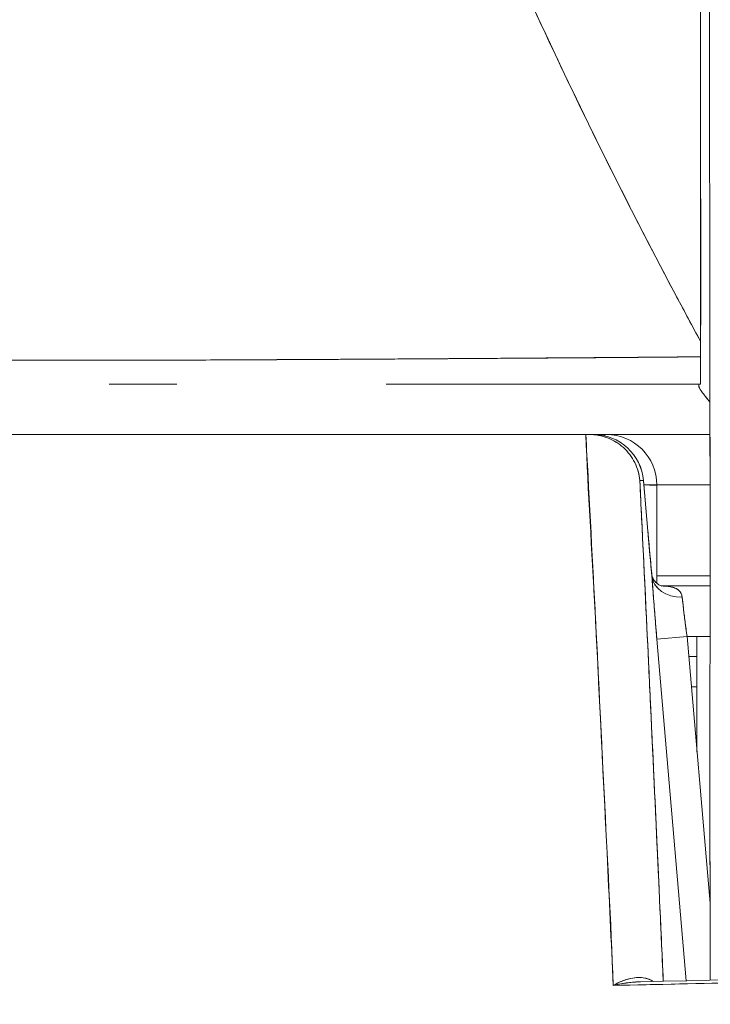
# Model space of a CAD drawing. Header units: inches. Extents: x 8 to 265, y 5 to 155.
# Tile 10 of 152: x 74.205 to 74.474, y 47.972 to 48.356. Entities that reach past the tile are written whole.
import ezdxf

# ---------------------------------------------------------------- set-up
doc = ezdxf.new("R2010")
doc.units = ezdxf.units.IN
doc.header["$LTSCALE"] = 16
doc.header["$MEASUREMENT"] = 0
doc.layers.add('Dimension (ANSI)', color=7, linetype='Continuous', lineweight=5)
doc.layers.add('Visible (ANSI)', color=7, linetype='Continuous', lineweight=5)
doc.styles.add('TAHOMA', font='tahoma.ttf')
doc.dimstyles.new('Default (ANSI)', dxfattribs={"dimscale": 16, "dimtxt": 0.07, "dimasz": 0.098425, "dimexe": 0.125, "dimexo": 0.0625, "dimgap": 0.031496, "dimtad": 0, "dimtih": 1, "dimtoh": 1, "dimrnd": 1e-08, "dimzin": 0, "dimdsep": 46, "dimtxsty": 'TAHOMA', "dimcen": 0.09, "dimdle": 0.393701, "dimclrd": 256, "dimclre": 256, "dimclrt": 256, "dimadec": 0, "dimazin": 0, "dimtfac": 1, "dimtofl": 0, "dimtmove": 0, "dimatfit": 3, "dimfxl": 1, "dimtolj": 1, "dimtzin": 0, "dimlwd": -1, "dimlwe": -1, "dimarcsym": 0})

# ---------------------------------------------------------------- blocks, each defined once
blk = doc.blocks.new('*D35')
at = {"layer": 'Defpoints', "color": 0, "transparency": 16777216}
for p in [(76.71627, 50.53662), (46.96627, 47.34498), (76.71627, 47.34498)]:
    blk.add_point(p, dxfattribs=at)
at = {"layer": 'Dimension (ANSI)', "transparency": 16777216}
for p, q in [((46.96627, 48.34498), (46.96627, 52.53662)), ((76.71627, 48.34498), (76.71627, 52.53662)), ((48.54107, 50.53662), (57.54295, 50.53662)), ((75.14147, 50.53662), (66.13959, 50.53662))]:
    blk.add_line(p, q, dxfattribs=at)
for points in [[(48.54107, 50.79909), (48.54107, 50.27416), (46.96627, 50.53662)], [(75.14147, 50.79909), (75.14147, 50.27416), (76.71627, 50.53662)]]:
    blk.add_solid(points, dxfattribs=at)
at = {"layer": 'Dimension (ANSI)', "transparency": 16777216, "insert": (61.84127, 50.53662), "char_height": 1.12, "attachment_point": 5, "style": 'TAHOMA'}
blk.add_mtext('\\A1;\\fTahoma|b0|i0;\\H1.1200;29.75\\P\\fTahoma|b0|i0;\\H1.1200;LID WIDTH\\P\\fTahoma|b0|i0;\\H1.1200;(2 PL.)', dxfattribs=at)
blk = doc.blocks.new('*D36')
at = {"layer": 'Defpoints', "color": 0, "transparency": 16777216}
for p in [(77.21429, 50.53662), (76.71627, 47.34498), (77.21429, 47.34498)]:
    blk.add_point(p, dxfattribs=at)
at = {"layer": 'Dimension (ANSI)', "transparency": 16777216}
for p, q in [((76.71627, 48.34498), (76.71627, 52.53662)), ((77.21429, 48.34498), (77.21429, 52.53662)), ((75.14147, 50.53662), (73.56666, 50.53662)), ((78.78909, 50.53662), (80.36389, 50.53662))]:
    blk.add_line(p, q, dxfattribs=at)
for points in [[(75.14147, 50.79909), (75.14147, 50.27416), (76.71627, 50.53662)], [(78.78909, 50.79909), (78.78909, 50.27416), (77.21429, 50.53662)]]:
    blk.add_solid(points, dxfattribs=at)
at = {"layer": 'Dimension (ANSI)', "transparency": 16777216, "insert": (82.29999, 50.53662), "char_height": 1.12, "attachment_point": 5, "style": 'TAHOMA'}
blk.add_mtext('\\A1;0.50', dxfattribs=at)

msp = doc.modelspace()

# ---------------------------------------------------------------- linework, layer by layer
at = {"layer": 'Visible (ANSI)'}
for p, q in [((74.47419, 48.22), (74.47392, 48.43053)), ((74.47392, 48.43053), (74.47419, 48.22)), ((74.2301, 48.22316), (74.2301, 48.22316)), ((74.23754, 48.22316), (74.23754, 48.22316)), ((74.23754, 48.22316), (74.23754, 48.22316)), ((74.23795, 48.22316), (74.23795, 48.22316)), ((74.47419, 48.22), (74.47419, 48.21997)), ((74.26627, 48.21389), (74.23987, 48.21389)), ((74.47048, 48.21389), (74.3479, 48.21389)), ((73.76029, 48.1942), (74.42575, 48.1942)), ((74.4258, 48.1942), (73.76029, 48.1942)), ((74.4258, 48.1942), (74.42718, 48.1942)), ((74.4287, 48.1942), (74.42718, 48.1942)), ((74.42742, 48.1942), (74.4287, 48.1942)), ((74.43379, 48.1942), (74.4287, 48.1942)), ((74.43379, 48.1942), (74.4287, 48.1942)), ((74.47422, 48.1942), (74.43379, 48.1942)), ((74.42684, 48.17452), (74.42668, 48.17452)), ((74.42684, 48.17452), (74.42668, 48.17452)), ((74.44685, 48.17621), (74.44831, 48.17621)), ((74.44831, 48.17621), (74.44685, 48.17621)), ((74.44686, 48.17594), (74.44686, 48.17594)), ((74.44686, 48.17594), (74.44686, 48.17594)), ((74.45, 48.15652), (74.44831, 48.17621)), ((74.44831, 48.17621), (74.45, 48.15652)), ((74.45, 48.15652), (74.44831, 48.1762)), ((74.45348, 48.17452), (74.44846, 48.17452)), ((74.45348, 48.13621), (74.45348, 48.17452)), ((74.45348, 48.17452), (74.45348, 48.13621)), ((74.47423, 48.17452), (74.45348, 48.17452)), ((74.42787, 48.15483), (74.42775, 48.15483)), ((74.42775, 48.15483), (74.42787, 48.15483)), ((74.47423, 48.13908), (74.45348, 48.13908)), ((74.42886, 48.13515), (74.42888, 48.13515)), ((74.47423, 48.13515), (74.45541, 48.13515)), ((74.45541, 48.13515), (74.47423, 48.13515)), ((74.46374, 48.12727), (74.46374, 48.12727)), ((74.46374, 48.12727), (74.46374, 48.12727)), ((74.47422, 48.08195), (74.47423, 48.1274)), ((74.47423, 48.1274), (74.47422, 48.08195)), ((74.47423, 48.1274), (74.47423, 48.1274)), ((74.46527, 48.11546), (74.45351, 48.11445)), ((74.45351, 48.11445), (74.46527, 48.11546)), ((74.47423, 48.11546), (74.46527, 48.11546)), ((74.46527, 48.11546), (74.47423, 48.01151)), ((74.46914, 48.11546), (74.46914, 48.07054)), ((74.45351, 48.11445), (74.46498, 47.98124)), ((74.46499, 47.98124), (74.45351, 48.11445)), ((74.4541, 48.10759), (74.4541, 48.10759)), ((74.46595, 48.10759), (74.46914, 48.10759)), ((74.45512, 48.09578), (74.45512, 48.09578)), ((74.46914, 48.09578), (74.46697, 48.09578)), ((74.47422, 48.08195), (74.47422, 48.08196)), ((74.45851, 48.05641), (74.45851, 48.05641)), ((74.45851, 48.05641), (74.45851, 48.05641)), ((74.4602, 48.03672), (74.4602, 48.03672)), ((74.45249, 47.97976), (74.45249, 47.97976)), ((74.45654, 47.97985), (74.45654, 47.97985))]:
    msp.add_line(p, q, dxfattribs=at)
for centre, start in [((74.4287, 48.17452), 4.9075), ((74.43379, 48.17452), 0), ((74.43379, 48.17452), 0)]:
    msp.add_arc(centre, 0.01969, start, 90, dxfattribs=at)
for centre, major_axis, ratio, start_param, end_param in [((74.47056, 48.21541), (-0.00001, -0.12692), 0.000199, 4.592628, 4.640753), ((74.47052, 48.2257), (0, -0.01181), 0.001261, 6.283181, 7.752081), ((74.47411, 48.14916), (0, -0.09843), 0.001274, 1.347882, 2.374224), ((74.46988, 48.19311), (0, 0.02078), 0.001274, 6.283104, 6.544704), ((74.42756, 48.19424), (0.00659, 0), 0.006028, 4.442174, 4.655539), ((74.4287, 48.17452), (0, 0.01969), 0.201429, 6.269655, 6.283185), ((74.4287, 48.17452), (-0.00169, 0.01961), 0.999886, 4.712389, 6.197248), ((74.4287, 48.17452), (0, 0.01968), 0.999885, 4.798326, 6.283185), ((74.43379, 48.17452), (0, 0.01969), 0.242424, 0, 0.209664), ((74.43039, 48.15483), (-0.01961, -0.00168), 0.017419, 2.663738, 2.66376), ((74.43039, 48.15483), (0.01961, 0.00168), 0.017509, 5.80532, 5.805342), ((74.43039, 48.15483), (0.01961, 0.00168), 0.017406, 0.000005, 0.014716), ((74.43039, 48.15483), (0.01961, 0.00168), 0.017501, 6.283182, 6.298323), ((74.46334, 48.13999), (-0.01178, -0.00079), 0.778078, 0.024234, 1.518452), ((74.46334, 48.13999), (-0.01178, -0.00079), 0.778063, 0.02644, 1.518543), ((74.46576, 48.11544), (0.00272, -0.01971), 0.023858, 3.81626, 4.707984), ((74.47434, 48.06019), (0, -0.09843), 0.001274, 4.489474, 5.64009)]:
    msp.add_ellipse(centre, major_axis=major_axis, ratio=ratio, start_param=start_param, end_param=end_param, dxfattribs=at)
for points, knots in [([(74.37253, 48.43556), (74.37273, 48.43508), (74.37293, 48.4346), (74.37313, 48.43412), (74.38142, 48.41421), (74.39021, 48.39394), (74.3995, 48.37342), (74.40878, 48.3529), (74.41857, 48.33213), (74.42885, 48.31118), (74.43913, 48.29024), (74.44991, 48.26913), (74.46119, 48.24794), (74.46426, 48.24216), (74.46738, 48.23637), (74.47053, 48.23058)], [0, 0, 0, 0, 0.007361, 0.007361, 0.007361, 0.310645, 0.310645, 0.310645, 0.613929, 0.613929, 0.613929, 0.917213, 0.917213, 0.917213, 1, 1, 1, 1]), ([(74.47053, 48.23058), (74.45149, 48.26556), (74.43381, 48.30041), (74.41747, 48.33471), (74.40114, 48.36901), (74.38616, 48.40277), (74.37253, 48.43556)], [0, 0, 0, 0, 0.5, 0.5, 0.5, 1, 1, 1, 1]), ([(74.4706, 48.42351), (74.47056, 48.41522), (74.47055, 48.40685), (74.47055, 48.39843), (74.47055, 48.38603), (74.47057, 48.37349), (74.47057, 48.36085), (74.47056, 48.35255), (74.47055, 48.34421), (74.47054, 48.33583), (74.47053, 48.32733), (74.47052, 48.31878), (74.47052, 48.3102), (74.47053, 48.3056), (74.47053, 48.30099), (74.47055, 48.29637), (74.4706, 48.27462), (74.47079, 48.25261), (74.47053, 48.23058)], [0, 0, 0, 0, 0.134783, 0.134783, 0.134783, 0.333333, 0.333333, 0.333333, 0.463685, 0.463685, 0.463685, 0.595856, 0.595856, 0.595856, 0.666667, 0.666667, 0.666667, 1, 1, 1, 1]), ([(74.4706, 48.42351), (74.47058, 48.40294), (74.47057, 48.38208), (74.47057, 48.36087), (74.47056, 48.33967), (74.47055, 48.31811), (74.47055, 48.29638), (74.47054, 48.27464), (74.47054, 48.25273), (74.47053, 48.23058)], [0, 0, 0, 0, 0.333333, 0.333333, 0.333333, 0.666667, 0.666667, 0.666667, 1, 1, 1, 1]), ([(74.47053, 48.23058), (74.47053, 48.2299), (74.47053, 48.22923), (74.47053, 48.22855), (74.47053, 48.22787), (74.47053, 48.2272), (74.47053, 48.22652), (74.47053, 48.22585), (74.47053, 48.22517), (74.47053, 48.2245)], [0, 0, 0, 0, 0.333333, 0.333333, 0.333333, 0.666667, 0.666667, 0.666667, 1, 1, 1, 1]), ([(73.73211, 48.22681), (73.7322, 48.22677), (73.7325, 48.22673), (73.73301, 48.22669), (73.73354, 48.22664), (73.73431, 48.2266), (73.73531, 48.22656), (73.73629, 48.22651), (73.73749, 48.22647), (73.73892, 48.22642), (73.74032, 48.22638), (73.74194, 48.22633), (73.74377, 48.22629), (73.74424, 48.22628), (73.74473, 48.22627), (73.74522, 48.22625), (73.74664, 48.22622), (73.74816, 48.22619), (73.7498, 48.22615), (73.75199, 48.22611), (73.75438, 48.22606), (73.75697, 48.22602), (73.75972, 48.22597), (73.7627, 48.22592), (73.7659, 48.22587), (73.76941, 48.22581), (73.77318, 48.22576), (73.77721, 48.2257), (73.77866, 48.22568), (73.78014, 48.22566), (73.78165, 48.22564), (73.78459, 48.2256), (73.78765, 48.22556), (73.79083, 48.22552), (73.79589, 48.22546), (73.80126, 48.2254), (73.80694, 48.22534), (73.81287, 48.22527), (73.81913, 48.22521), (73.82571, 48.22514), (73.83034, 48.2251), (73.83513, 48.22505), (73.84007, 48.22501), (73.84245, 48.22498), (73.84487, 48.22496), (73.84733, 48.22494), (73.85518, 48.22487), (73.86339, 48.2248), (73.87194, 48.22473), (73.88077, 48.22466), (73.88995, 48.22459), (73.89946, 48.22453), (73.90552, 48.22449), (73.91172, 48.22445), (73.91804, 48.22442), (73.92075, 48.2244), (73.92349, 48.22438), (73.92625, 48.22437), (73.93431, 48.22433), (73.94257, 48.22428), (73.95106, 48.22424), (73.9587, 48.22421), (73.96652, 48.22417), (73.97454, 48.22413), (73.98207, 48.2241), (73.98977, 48.22406), (73.99766, 48.22403), (74.00286, 48.22401), (74.00814, 48.22398), (74.01351, 48.22396), (74.01612, 48.22395), (74.01876, 48.22394), (74.02142, 48.22392), (74.02953, 48.22389), (74.03782, 48.22385), (74.04622, 48.22381), (74.05483, 48.22377), (74.06356, 48.22373), (74.07235, 48.22369), (74.08157, 48.22365), (74.09086, 48.2236), (74.10015, 48.22356), (74.10858, 48.22352), (74.11702, 48.22349), (74.12541, 48.22345), (74.12627, 48.22344), (74.12714, 48.22344), (74.128, 48.22344), (74.1364, 48.2234), (74.14474, 48.22337), (74.15304, 48.22333), (74.16061, 48.2233), (74.16814, 48.22328), (74.17563, 48.22325), (74.18242, 48.22323), (74.18917, 48.22322), (74.19589, 48.2232), (74.20197, 48.22319), (74.20801, 48.22318), (74.21404, 48.22317), (74.21949, 48.22316), (74.22493, 48.22316), (74.23034, 48.22316), (74.23227, 48.22316), (74.2342, 48.22316), (74.23613, 48.22316), (74.2392, 48.22316), (74.24227, 48.22316), (74.24534, 48.22317), (74.25011, 48.22317), (74.25488, 48.22318), (74.25965, 48.22319), (74.26439, 48.2232), (74.26915, 48.22322), (74.27391, 48.22323), (74.27888, 48.22325), (74.28386, 48.22327), (74.28886, 48.22329), (74.29428, 48.22332), (74.29973, 48.22335), (74.30522, 48.22337), (74.31112, 48.2234), (74.31707, 48.22344), (74.32308, 48.22347), (74.32859, 48.2235), (74.33416, 48.22354), (74.3398, 48.22357), (74.34188, 48.22358), (74.34397, 48.22359), (74.34608, 48.22361), (74.34888, 48.22362), (74.3517, 48.22364), (74.35454, 48.22366), (74.35891, 48.22368), (74.36332, 48.22371), (74.36777, 48.22374), (74.37181, 48.22377), (74.37587, 48.22379), (74.37996, 48.22382), (74.3837, 48.22384), (74.38746, 48.22387), (74.39125, 48.22389), (74.39472, 48.22392), (74.39821, 48.22394), (74.40172, 48.22397), (74.40494, 48.22399), (74.40818, 48.22401), (74.41144, 48.22404), (74.41444, 48.22406), (74.41746, 48.22408), (74.42049, 48.2241), (74.4233, 48.22412), (74.42612, 48.22414), (74.42895, 48.22416), (74.43158, 48.22418), (74.43423, 48.2242), (74.43688, 48.22422), (74.43936, 48.22424), (74.44184, 48.22426), (74.44434, 48.22428), (74.44666, 48.2243), (74.44899, 48.22432), (74.45132, 48.22434), (74.45348, 48.22436), (74.45564, 48.22437), (74.45781, 48.22439), (74.4598, 48.22441), (74.46178, 48.22442), (74.46377, 48.22444), (74.46557, 48.22445), (74.46737, 48.22447), (74.46918, 48.22448), (74.46963, 48.22449), (74.47008, 48.22449), (74.47053, 48.2245)], [0, 0, 0, 0, 0.025215, 0.025215, 0.025215, 0.052019, 0.052019, 0.052019, 0.078475, 0.078475, 0.078475, 0.104458, 0.104458, 0.104458, 0.111111, 0.111111, 0.111111, 0.130002, 0.130002, 0.130002, 0.155281, 0.155281, 0.155281, 0.182167, 0.182167, 0.182167, 0.211639, 0.211639, 0.211639, 0.222222, 0.222222, 0.222222, 0.242719, 0.242719, 0.242719, 0.275303, 0.275303, 0.275303, 0.309372, 0.309372, 0.309372, 0.333333, 0.333333, 0.333333, 0.34491, 0.34491, 0.34491, 0.381911, 0.381911, 0.381911, 0.420108, 0.420108, 0.420108, 0.444444, 0.444444, 0.444444, 0.45489, 0.45489, 0.45489, 0.485385, 0.485385, 0.485385, 0.512843, 0.512843, 0.512843, 0.5386, 0.5386, 0.5386, 0.555556, 0.555556, 0.555556, 0.563824, 0.563824, 0.563824, 0.589065, 0.589065, 0.589065, 0.614921, 0.614921, 0.614921, 0.642049, 0.642049, 0.642049, 0.666667, 0.666667, 0.666667, 0.669208, 0.669208, 0.669208, 0.693865, 0.693865, 0.693865, 0.716345, 0.716345, 0.716345, 0.736729, 0.736729, 0.736729, 0.755149, 0.755149, 0.755149, 0.771835, 0.771835, 0.771835, 0.777778, 0.777778, 0.777778, 0.787269, 0.787269, 0.787269, 0.80203, 0.80203, 0.80203, 0.816729, 0.816729, 0.816729, 0.83205, 0.83205, 0.83205, 0.848651, 0.848651, 0.848651, 0.866499, 0.866499, 0.866499, 0.882849, 0.882849, 0.882849, 0.888889, 0.888889, 0.888889, 0.896936, 0.896936, 0.896936, 0.909337, 0.909337, 0.909337, 0.920569, 0.920569, 0.920569, 0.930826, 0.930826, 0.930826, 0.940227, 0.940227, 0.940227, 0.948872, 0.948872, 0.948872, 0.956852, 0.956852, 0.956852, 0.964251, 0.964251, 0.964251, 0.971144, 0.971144, 0.971144, 0.977589, 0.977589, 0.977589, 0.983597, 0.983597, 0.983597, 0.989157, 0.989157, 0.989157, 0.994249, 0.994249, 0.994249, 0.998848, 0.998848, 0.998848, 1, 1, 1, 1]), ([(74.47053, 48.2245), (74.46157, 48.22441), (74.45108, 48.22432), (74.44, 48.22423), (74.43455, 48.22419), (74.42896, 48.22415), (74.42334, 48.22411), (74.42173, 48.2241), (74.42012, 48.22409), (74.4185, 48.22408), (74.41051, 48.22402), (74.40242, 48.22397), (74.3942, 48.22391), (74.38643, 48.22386), (74.37854, 48.2238), (74.3704, 48.22375), (74.36938, 48.22375), (74.36835, 48.22374), (74.36732, 48.22373), (74.35788, 48.22367), (74.34816, 48.22362), (74.33819, 48.22356), (74.32961, 48.22351), (74.32084, 48.22347), (74.31193, 48.22342), (74.31038, 48.22341), (74.30884, 48.2234), (74.30728, 48.22339), (74.29686, 48.22334), (74.2862, 48.22328), (74.27538, 48.22324), (74.26647, 48.22321), (74.25745, 48.22318), (74.24824, 48.22317), (74.24653, 48.22317), (74.24482, 48.22316), (74.2431, 48.22316), (74.23231, 48.22316), (74.22135, 48.22316), (74.21017, 48.22318), (74.20018, 48.22319), (74.19002, 48.22322), (74.17976, 48.22324), (74.17861, 48.22325), (74.17746, 48.22325), (74.17631, 48.22325), (74.16495, 48.22328), (74.15341, 48.22333), (74.14177, 48.22338), (74.13033, 48.22343), (74.11878, 48.22348), (74.1071, 48.22354), (74.09534, 48.22361), (74.08352, 48.22366), (74.07152, 48.22372), (74.05976, 48.22378), (74.04784, 48.22383), (74.03585, 48.22388), (74.03429, 48.22388), (74.03273, 48.22389), (74.03116, 48.22389), (74.02103, 48.22393), (74.01082, 48.22397), (74.00061, 48.224), (73.98926, 48.22405), (73.97792, 48.2241), (73.96663, 48.22415), (73.96223, 48.22417), (73.95784, 48.22419), (73.95346, 48.22422), (73.94705, 48.22425), (73.94067, 48.22429), (73.93432, 48.22432), (73.91518, 48.22443), (73.89625, 48.22456), (73.87766, 48.22469), (73.87709, 48.2247), (73.87652, 48.2247), (73.87596, 48.2247), (73.85889, 48.22483), (73.84223, 48.22498), (73.82722, 48.22512), (73.821, 48.22519), (73.81506, 48.22525), (73.80944, 48.22531), (73.80208, 48.22539), (73.79528, 48.22547), (73.78907, 48.22555), (73.77877, 48.22568), (73.77013, 48.2258), (73.76305, 48.22591), (73.76256, 48.22592), (73.76209, 48.22593), (73.76161, 48.22593), (73.75414, 48.22606), (73.74845, 48.22616), (73.74409, 48.22627), (73.7423, 48.22632), (73.74075, 48.22637), (73.73939, 48.22641), (73.73755, 48.22647), (73.73608, 48.22653), (73.73497, 48.22659), (73.73314, 48.22668), (73.73228, 48.22676), (73.73211, 48.22681)], [0, 0, 0, 0, 0.051587, 0.051587, 0.051587, 0.076923, 0.076923, 0.076923, 0.084185, 0.084185, 0.084185, 0.12001, 0.12001, 0.12001, 0.153846, 0.153846, 0.153846, 0.158111, 0.158111, 0.158111, 0.197166, 0.197166, 0.197166, 0.230769, 0.230769, 0.230769, 0.236582, 0.236582, 0.236582, 0.275566, 0.275566, 0.275566, 0.307692, 0.307692, 0.307692, 0.313667, 0.313667, 0.313667, 0.351144, 0.351144, 0.351144, 0.384615, 0.384615, 0.384615, 0.388358, 0.388358, 0.388358, 0.425269, 0.425269, 0.425269, 0.461538, 0.461538, 0.461538, 0.498022, 0.498022, 0.498022, 0.533802, 0.533802, 0.533802, 0.538462, 0.538462, 0.538462, 0.568677, 0.568677, 0.568677, 0.602294, 0.602294, 0.602294, 0.615385, 0.615385, 0.615385, 0.634551, 0.634551, 0.634551, 0.692308, 0.692308, 0.692308, 0.694069, 0.694069, 0.694069, 0.747191, 0.747191, 0.747191, 0.769231, 0.769231, 0.769231, 0.798153, 0.798153, 0.798153, 0.846154, 0.846154, 0.846154, 0.849449, 0.849449, 0.849449, 0.901739, 0.901739, 0.901739, 0.923077, 0.923077, 0.923077, 0.952173, 0.952173, 0.952173, 1, 1, 1, 1]), ([(74.47053, 48.2245), (74.47053, 48.22248), (74.47053, 48.22074), (74.47053, 48.21916), (74.47053, 48.21758), (74.47053, 48.21617), (74.47052, 48.21525), (74.47052, 48.21434), (74.47052, 48.21392), (74.47052, 48.21389)], [0, 0, 0, 0, 0.333333, 0.333333, 0.333333, 0.666667, 0.666667, 0.666667, 1, 1, 1, 1]), ([(74.47419, 48.22), (74.4742, 48.21526), (74.47421, 48.21014), (74.47421, 48.2046), (74.47422, 48.19905), (74.47422, 48.19308), (74.47422, 48.18685), (74.47423, 48.18062), (74.47423, 48.17414), (74.47423, 48.16751), (74.47423, 48.16089), (74.47423, 48.15411), (74.47423, 48.14741), (74.47423, 48.1407), (74.47423, 48.13405), (74.47423, 48.1274)], [0, 0, 0, 0, 0.2, 0.2, 0.2, 0.4, 0.4, 0.4, 0.6, 0.6, 0.6, 0.8, 0.8, 0.8, 1, 1, 1, 1]), ([(74.46987, 48.21318), (74.46987, 48.21334), (74.46987, 48.21347), (74.46987, 48.21357), (74.46987, 48.21368), (74.46987, 48.21376), (74.46987, 48.21381), (74.46987, 48.21386), (74.46988, 48.21389), (74.46988, 48.21389)], [0, 0, 0, 0, 0.333333, 0.333333, 0.333333, 0.666667, 0.666667, 0.666667, 1, 1, 1, 1]), ([(74.46987, 48.21318), (74.46987, 48.21275), (74.4702, 48.21209), (74.47082, 48.21117), (74.47144, 48.21026), (74.47236, 48.20908), (74.47345, 48.20771), (74.4737, 48.20741), (74.47395, 48.2071), (74.47421, 48.20678)], [0, 0, 0, 0, 0.25, 0.25, 0.25, 0.5, 0.5, 0.5, 0.555362, 0.555362, 0.555362, 0.555362]), ([(74.47421, 48.20678), (74.47395, 48.20709), (74.47371, 48.2074), (74.47347, 48.2077), (74.47237, 48.20907), (74.47144, 48.21025), (74.47082, 48.21117), (74.4702, 48.21208), (74.46989, 48.21274), (74.46987, 48.21318)], [0.4459045, 0.4459045, 0.4459045, 0.4459045, 0.5, 0.5, 0.5, 0.75, 0.75, 0.75, 1, 1, 1, 1]), ([(74.43649, 47.97937), (74.43556, 48.00468), (74.43417, 48.0296), (74.43294, 48.05403), (74.43171, 48.07846), (74.43063, 48.10239), (74.42937, 48.12578), (74.42812, 48.14917), (74.42668, 48.172), (74.42575, 48.1942)], [0, 0, 0, 0, 0.333333, 0.333333, 0.333333, 0.666667, 0.666667, 0.666667, 1, 1, 1, 1]), ([(74.4365, 47.97937), (74.4357, 47.99637), (74.43489, 48.01358), (74.43405, 48.03099), (74.43285, 48.05601), (74.4316, 48.08145), (74.4303, 48.10728), (74.42912, 48.1306), (74.42791, 48.15424), (74.42665, 48.17815), (74.42637, 48.18349), (74.42608, 48.18884), (74.4258, 48.1942)], [0, 0, 0, 0, 0.248384, 0.248384, 0.248384, 0.605524, 0.605524, 0.605524, 0.928029, 0.928029, 0.928029, 1, 1, 1, 1]), ([(74.44685, 48.17621), (74.44663, 48.17867), (74.44594, 48.18108), (74.44484, 48.18328), (74.44374, 48.18548), (74.44223, 48.18746), (74.44043, 48.18909), (74.43862, 48.19073), (74.43651, 48.19202), (74.43425, 48.19289), (74.43199, 48.19376), (74.42958, 48.1942), (74.42718, 48.1942)], [0, 0, 0, 0, 0.25, 0.25, 0.25, 0.5, 0.5, 0.5, 0.75, 0.75, 0.75, 1, 1, 1, 1]), ([(74.42718, 48.1942), (74.42953, 48.1942), (74.43199, 48.19376), (74.43426, 48.19289), (74.43654, 48.19201), (74.43864, 48.19072), (74.44044, 48.18908), (74.44224, 48.18745), (74.44375, 48.18547), (74.44485, 48.18327), (74.44595, 48.18106), (74.44664, 48.17861), (74.44685, 48.17621)], [0, 0, 0, 0, 0.25, 0.25, 0.25, 0.5, 0.5, 0.5, 0.75, 0.75, 0.75, 1, 1, 1, 1]), ([(73.7882, 48.18173), (73.80151, 48.17894), (73.81467, 48.17524), (73.82773, 48.17064), (73.84079, 48.16604), (73.85375, 48.16054), (73.86682, 48.15417), (73.87988, 48.1478), (73.89305, 48.14056), (73.90645, 48.13241), (73.91985, 48.12426), (73.93349, 48.1152), (73.94751, 48.10517), (73.96152, 48.09514), (73.97592, 48.08414), (73.99085, 48.07205), (74.00578, 48.05997), (74.02124, 48.04682), (74.0374, 48.03244), (74.05355, 48.01806), (74.0704, 48.00246), (74.08818, 47.98549), (74.10595, 47.96851), (74.12465, 47.95015), (74.14426, 47.93028), (74.16387, 47.91041), (74.18438, 47.88903), (74.20628, 47.86643)], [0, 0, 0, 0, 0.111111, 0.111111, 0.111111, 0.222222, 0.222222, 0.222222, 0.333333, 0.333333, 0.333333, 0.444444, 0.444444, 0.444444, 0.555556, 0.555556, 0.555556, 0.666667, 0.666667, 0.666667, 0.777778, 0.777778, 0.777778, 0.888889, 0.888889, 0.888889, 1, 1, 1, 1]), ([(73.7882, 48.18173), (73.7928, 48.18078), (73.79744, 48.17971), (73.80209, 48.17851), (73.80669, 48.17732), (73.81131, 48.17601), (73.81595, 48.17457), (73.82054, 48.17315), (73.82515, 48.17161), (73.82978, 48.16993), (73.83437, 48.16828), (73.83898, 48.1665), (73.84362, 48.16461), (73.84821, 48.16272), (73.85283, 48.16072), (73.85747, 48.1586), (73.86209, 48.15649), (73.86672, 48.15426), (73.87138, 48.15192), (73.87558, 48.14981), (73.8798, 48.1476), (73.88403, 48.14531), (73.88447, 48.14507), (73.88492, 48.14482), (73.88537, 48.14458), (73.89004, 48.14203), (73.89474, 48.13936), (73.89945, 48.13659), (73.90417, 48.13381), (73.90891, 48.13093), (73.91367, 48.12794), (73.91844, 48.12494), (73.92322, 48.12184), (73.92803, 48.11863), (73.93286, 48.11541), (73.93771, 48.11208), (73.94258, 48.10866), (73.94748, 48.10521), (73.9524, 48.10166), (73.95734, 48.09802), (73.96232, 48.09434), (73.96731, 48.09056), (73.97233, 48.08669), (73.97691, 48.08316), (73.9815, 48.07956), (73.98611, 48.07587), (73.98661, 48.07547), (73.9871, 48.07507), (73.9876, 48.07467), (73.99277, 48.07052), (73.99797, 48.06627), (74.00318, 48.06194), (74.00846, 48.05754), (74.01377, 48.05305), (74.01909, 48.04847), (74.0245, 48.04381), (74.02993, 48.03907), (74.03538, 48.03424), (74.04093, 48.02932), (74.0465, 48.02431), (74.05209, 48.01922), (74.05779, 48.01403), (74.06351, 48.00875), (74.06925, 48.00339), (74.07511, 47.99791), (74.081, 47.99235), (74.08691, 47.9867), (74.08919, 47.98452), (74.09147, 47.98233), (74.09376, 47.98013), (74.09753, 47.97649), (74.10132, 47.97283), (74.10511, 47.96913), (74.11135, 47.96304), (74.11762, 47.95688), (74.12391, 47.95063), (74.13037, 47.94422), (74.13686, 47.93773), (74.14336, 47.93117), (74.15006, 47.92441), (74.15678, 47.91758), (74.16353, 47.91068), (74.17048, 47.90358), (74.17745, 47.89639), (74.18445, 47.88914), (74.1917, 47.88164), (74.19897, 47.87406), (74.20628, 47.86643)], [0, 0, 0, 0, 0.037382, 0.037382, 0.037382, 0.074234, 0.074234, 0.074234, 0.110636, 0.110636, 0.110636, 0.146671, 0.146671, 0.146671, 0.182417, 0.182417, 0.182417, 0.217957, 0.217957, 0.217957, 0.25, 0.25, 0.25, 0.253368, 0.253368, 0.253368, 0.288725, 0.288725, 0.288725, 0.324095, 0.324095, 0.324095, 0.359547, 0.359547, 0.359547, 0.39515, 0.39515, 0.39515, 0.430974, 0.430974, 0.430974, 0.467089, 0.467089, 0.467089, 0.5, 0.5, 0.5, 0.503564, 0.503564, 0.503564, 0.540473, 0.540473, 0.540473, 0.577897, 0.577897, 0.577897, 0.615918, 0.615918, 0.615918, 0.654622, 0.654622, 0.654622, 0.694093, 0.694093, 0.694093, 0.734423, 0.734423, 0.734423, 0.75, 0.75, 0.75, 0.775706, 0.775706, 0.775706, 0.818036, 0.818036, 0.818036, 0.861515, 0.861515, 0.861515, 0.906243, 0.906243, 0.906243, 0.952322, 0.952322, 0.952322, 1, 1, 1, 1]), ([(74.44685, 48.17621), (74.44803, 48.15197), (74.44916, 48.12836), (74.45025, 48.10543), (74.45133, 48.0825), (74.45238, 48.06025), (74.45338, 48.03853), (74.45429, 48.01892), (74.45516, 47.99975), (74.456, 47.98104)], [0, 0, 0, 0, 0.3333333, 0.3333333, 0.3333333, 0.6666667, 0.6666667, 0.6666667, 0.9675138, 0.9675138, 0.9675138, 0.9675138]), ([(74.44685, 48.17621), (74.44709, 48.17132), (74.44732, 48.16645), (74.44756, 48.16162), (74.44848, 48.14246), (74.44938, 48.12371), (74.45025, 48.1054), (74.45048, 48.10046), (74.45071, 48.09554), (74.45094, 48.09066), (74.45178, 48.0729), (74.45259, 48.05554), (74.45338, 48.03851), (74.45376, 48.03035), (74.45413, 48.02227), (74.45449, 48.01427), (74.45501, 48.00304), (74.45551, 47.99196), (74.456, 47.98104)], [0, 0, 0, 0, 0.0671961, 0.0671961, 0.0671961, 0.3333333, 0.3333333, 0.3333333, 0.4052229, 0.4052229, 0.4052229, 0.6666667, 0.6666667, 0.6666667, 0.7918395, 0.7918395, 0.7918395, 0.9675095, 0.9675095, 0.9675095, 0.9675095]), ([(74.45348, 48.17452), (74.45348, 48.17458), (74.45304, 48.17452), (74.45221, 48.17451), (74.45138, 48.17449), (74.4501, 48.17453), (74.4485, 48.17453), (74.44849, 48.17453), (74.44847, 48.17453), (74.44846, 48.17453)], [0, 0, 0, 0, 0.2, 0.2, 0.2, 0.4, 0.4, 0.4, 0.4019033, 0.4019033, 0.4019033, 0.4019033]), ([(74.45233, 48.17451), (74.45236, 48.17451), (74.45239, 48.17451), (74.45241, 48.17451), (74.45311, 48.17448), (74.45348, 48.17444), (74.45348, 48.17452)], [0.7399596, 0.7399596, 0.7399596, 0.7399596, 0.75, 0.75, 0.75, 1, 1, 1, 1]), ([(74.45157, 48.13897), (74.45145, 48.14031), (74.45132, 48.14168), (74.45119, 48.14308), (74.45115, 48.14357), (74.4511, 48.14406), (74.45106, 48.14456), (74.45088, 48.14648), (74.45071, 48.14845), (74.45053, 48.15045), (74.45041, 48.15182), (74.45029, 48.1532), (74.45017, 48.15459), (74.45011, 48.15523), (74.45006, 48.15588), (74.45, 48.15652)], [0, 0, 0, 0, 0.246649, 0.246649, 0.246649, 0.333333, 0.333333, 0.333333, 0.666667, 0.666667, 0.666667, 0.894856, 0.894856, 0.894856, 1, 1, 1, 1]), ([(74.45, 48.15652), (74.45036, 48.15236), (74.45073, 48.14814), (74.45125, 48.1425), (74.4514, 48.14084), (74.45155, 48.13924)], [0, 0, 0, 0, 0.03177496, 0.03177496, 0.04538408, 0.04538408, 0.04538408, 0.04538408]), ([(74.45157, 48.13897), (74.4514, 48.14081), (74.45123, 48.14269), (74.45105, 48.1446), (74.45088, 48.14651), (74.45071, 48.14845), (74.45053, 48.15043), (74.45036, 48.15242), (74.45018, 48.15445), (74.45, 48.15652)], [0, 0, 0, 0, 0.333333, 0.333333, 0.333333, 0.666667, 0.666667, 0.666667, 1, 1, 1, 1]), ([(74.45155, 48.13923), (74.45155, 48.13918), (74.45156, 48.13912), (74.45156, 48.13907), (74.45157, 48.13905), (74.45157, 48.13903), (74.45157, 48.13901)], [0.97738111, 0.97738111, 0.97738111, 0.97738111, 0.99205726, 0.99205726, 0.99205726, 0.99727724, 0.99727724, 0.99727724, 0.99727724]), ([(74.45155, 48.13922), (74.45156, 48.13918), (74.45158, 48.13908), (74.45168, 48.1387), (74.45181, 48.13836), (74.45227, 48.1375), (74.45268, 48.13695), (74.45351, 48.13616), (74.45389, 48.13587), (74.45462, 48.13543), (74.45496, 48.13529), (74.4554, 48.13514), (74.45552, 48.13512), (74.45552, 48.13512)], [0.00220607, 0.00220607, 0.00220607, 0.00220607, 0.00676397, 0.00676397, 0.01367331, 0.01367331, 0.0232304, 0.0232304, 0.0303191, 0.0303191, 0.03762457, 0.03762457, 0.04423364, 0.04423364, 0.04423364, 0.04423364]), ([(74.45351, 48.11445), (74.45323, 48.11764), (74.45298, 48.12068), (74.45273, 48.12366), (74.45249, 48.12663), (74.45226, 48.12953), (74.45207, 48.13211), (74.45187, 48.13469), (74.45171, 48.13695), (74.45157, 48.13897)], [0, 0, 0, 0, 0.333333, 0.333333, 0.333333, 0.666667, 0.666667, 0.666667, 1, 1, 1, 1]), ([(74.45157, 48.13897), (74.4516, 48.13854), (74.45163, 48.13808), (74.45167, 48.13761), (74.45174, 48.13649), (74.45183, 48.13529), (74.45193, 48.134), (74.45197, 48.13339), (74.45202, 48.13276), (74.45207, 48.13211), (74.45213, 48.13124), (74.4522, 48.13034), (74.45228, 48.12941), (74.45242, 48.1276), (74.45257, 48.1257), (74.45273, 48.12373), (74.45291, 48.12154), (74.4531, 48.11927), (74.45329, 48.11699), (74.45336, 48.11614), (74.45343, 48.11529), (74.45351, 48.11445)], [0.0000951, 0.0000951, 0.0000951, 0.0000951, 0.0748172, 0.0748172, 0.0748172, 0.2498586, 0.2498586, 0.2498586, 0.3333333, 0.3333333, 0.3333333, 0.446037, 0.446037, 0.446037, 0.6655921, 0.6655921, 0.6655921, 0.9099218, 0.9099218, 0.9099218, 1, 1, 1, 1]), ([(74.46334, 48.13079), (74.46328, 48.13132), (74.46315, 48.13181), (74.46293, 48.13225), (74.46273, 48.13266), (74.46245, 48.13303), (74.46211, 48.13336), (74.46176, 48.13368), (74.46134, 48.13395), (74.46087, 48.13418), (74.46038, 48.13441), (74.45984, 48.1346), (74.45925, 48.13474), (74.45866, 48.13488), (74.45803, 48.13498), (74.45736, 48.13504), (74.45674, 48.1351), (74.45609, 48.13514), (74.45542, 48.13514)], [0, 0, 0, 0, 0.1694451, 0.1694451, 0.1694451, 0.3306164, 0.3306164, 0.3306164, 0.4926897, 0.4926897, 0.4926897, 0.656163, 0.656163, 0.656163, 0.8193012, 0.8193012, 0.8193012, 0.9715088, 0.9715088, 0.9715088, 0.9715088]), ([(74.46334, 48.13079), (74.46325, 48.13178), (74.46288, 48.1326), (74.46221, 48.13326), (74.46154, 48.13391), (74.46056, 48.1344), (74.45936, 48.13471), (74.45825, 48.13499), (74.45695, 48.13513), (74.45543, 48.13514)], [0, 0, 0, 0, 0.3333333, 0.3333333, 0.3333333, 0.6666667, 0.6666667, 0.6666667, 0.9747363, 0.9747363, 0.9747363, 0.9747363]), ([(74.46527, 48.11546), (74.46499, 48.11743), (74.46474, 48.11939), (74.4645, 48.12125), (74.46425, 48.12312), (74.46403, 48.1249), (74.46383, 48.12651), (74.46364, 48.12812), (74.46347, 48.12957), (74.46334, 48.13079)], [0, 0, 0, 0, 0.333333, 0.333333, 0.333333, 0.666667, 0.666667, 0.666667, 1, 1, 1, 1]), ([(74.47422, 48.08195), (74.47421, 48.07469), (74.47421, 48.06744), (74.47421, 48.06012), (74.47421, 48.05279), (74.47421, 48.04539), (74.47422, 48.03819), (74.47422, 48.03099), (74.47422, 48.02401), (74.47423, 48.01737), (74.47423, 48.01074), (74.47423, 48.00446), (74.47424, 47.9987), (74.47425, 47.99295), (74.47425, 47.98772), (74.47426, 47.98313), (74.47426, 47.98255), (74.47426, 47.98198), (74.47426, 47.98143)], [0, 0, 0, 0, 0.1428571, 0.1428571, 0.1428571, 0.2857143, 0.2857143, 0.2857143, 0.4285714, 0.4285714, 0.4285714, 0.5714286, 0.5714286, 0.5714286, 0.7142857, 0.7142857, 0.7142857, 0.7322507, 0.7322507, 0.7322507, 0.7322507]), ([(74.74605, 47.97937), (74.71164, 47.98025), (74.67732, 47.98084), (74.64291, 47.98113), (74.60851, 47.98143), (74.57401, 47.98143), (74.53961, 47.98113), (74.5052, 47.98084), (74.47089, 47.98025), (74.43649, 47.97937)], [0, 0, 0, 0, 0.333333, 0.333333, 0.333333, 0.666667, 0.666667, 0.666667, 1, 1, 1, 1]), ([(74.45209, 47.98095), (74.45094, 47.98168), (74.44958, 47.98219), (74.44812, 47.98239), (74.44643, 47.98261), (74.44464, 47.98245), (74.44268, 47.98197), (74.44071, 47.98148), (74.43856, 47.98063), (74.4365, 47.97937)], [0.0445264, 0.0445264, 0.0445264, 0.0445264, 0.3333333, 0.3333333, 0.3333333, 0.6666667, 0.6666667, 0.6666667, 1, 1, 1, 1]), ([(74.45212, 47.98096), (74.45176, 47.98119), (74.4514, 47.98139), (74.45102, 47.98156), (74.45032, 47.98189), (74.44958, 47.98212), (74.44882, 47.98227), (74.448, 47.98243), (74.44715, 47.9825), (74.44629, 47.98248), (74.44534, 47.98246), (74.44437, 47.98234), (74.44339, 47.98213), (74.44231, 47.9819), (74.44122, 47.98157), (74.44013, 47.98114), (74.43892, 47.98066), (74.43771, 47.98007), (74.4365, 47.97937)], [0.0366238, 0.0366238, 0.0366238, 0.0366238, 0.1140411, 0.1140411, 0.1140411, 0.2600291, 0.2600291, 0.2600291, 0.4189958, 0.4189958, 0.4189958, 0.5939821, 0.5939821, 0.5939821, 0.7868988, 0.7868988, 0.7868988, 1, 1, 1, 1]), ([(74.74604, 47.97937), (74.69421, 47.9807), (74.64231, 47.98137), (74.59042, 47.98136), (74.5391, 47.98136), (74.48777, 47.98069), (74.4365, 47.97937)], [0, 0, 0, 0, 0.502733, 0.502733, 0.502733, 1, 1, 1, 1]), ([(74.4365, 47.97937), (74.43845, 47.97986), (74.44039, 47.98022), (74.44227, 47.98046), (74.44366, 47.98064), (74.44503, 47.98076), (74.44635, 47.98081), (74.44661, 47.98082), (74.44688, 47.98083), (74.44714, 47.98084)], [0, 0, 0, 0, 0.1913802, 0.1913802, 0.1913802, 0.3333333, 0.3333333, 0.3333333, 0.3614991, 0.3614991, 0.3614991, 0.3614991]), ([(74.4365, 47.97937), (74.43998, 47.98019), (74.44326, 47.98068), (74.44635, 47.98081), (74.44661, 47.98082), (74.44687, 47.98083), (74.44713, 47.98084)], [0.0001972, 0.0001972, 0.0001972, 0.0001972, 0.3333333, 0.3333333, 0.3333333, 0.3616367, 0.3616367, 0.3616367, 0.3616367])]:
    msp.add_open_spline(points, degree=3, knots=knots, dxfattribs=at)
for points in [[(74.4287, 48.1942), (74.42872, 48.1942), (74.42874, 48.1942), (74.42876, 48.1942)], [(74.43279, 48.19378), (74.43311, 48.19407), (74.43343, 48.1942), (74.43379, 48.1942)], [(74.44831, 48.17621), (74.44831, 48.1762), (74.44831, 48.1762), (74.44831, 48.1762)], [(74.44831, 48.1762), (74.44831, 48.1762), (74.44831, 48.17621), (74.44831, 48.17621)], [(74.45155, 48.13924), (74.45156, 48.13915), (74.45157, 48.13906), (74.45157, 48.13897)], [(74.44713, 47.98084), (74.54314, 47.98314), (74.6394, 47.98314), (74.73541, 47.98084)], [(74.45655, 47.97986), (74.45655, 47.97986), (74.45656, 47.97985), (74.45656, 47.97985)]]:
    msp.add_open_spline(points, degree=3, dxfattribs=at)

# ---------------------------------------------------------------- dimensions: what is measured, and where the dimension line sits
at = {"layer": 'Dimension (ANSI)'}
dim = msp.add_linear_dim(base=(76.71627, 50.53662), p1=(46.96627, 47.34498), p2=(76.71627, 47.34498), angle=180, text='\\fTahoma|b0|i0;\\H1.1200;<>\\P\\fTahoma|b0|i0;\\H1.1200;LID WIDTH\\P\\fTahoma|b0|i0;\\H1.1200;(2 PL.)', dimstyle='Default (ANSI)', override={"dimgap": 0.031496, "dimtih": 0, "dimtoh": 0, "dimdec": 2, "dimtol": 0, "dimlim": 0, "dimtp": 0, "dimtm": 0, "dimtdec": 2, "dimatfit": 1}, dxfattribs=at)
dim.commit()
dim.dimension.update_dxf_attribs({"geometry": '*D35', "text_midpoint": (61.84127, 50.53662), "dimtype": 160})
dim = msp.add_linear_dim(base=(77.21429, 50.53662), p1=(76.71627, 47.34498), p2=(77.21429, 47.34498), dimstyle='Default (ANSI)', override={"dimgap": 0.031496, "dimtih": 0, "dimtoh": 0, "dimdec": 2, "dimtol": 0, "dimlim": 0, "dimtp": 0, "dimtm": 0, "dimtdec": 2, "dimatfit": 1}, dxfattribs=at)
dim.commit()
dim.dimension.update_dxf_attribs({"geometry": '*D36', "text_midpoint": (82.29999, 50.53662), "dimtype": 160})

doc.saveas('drawing.dxf')
